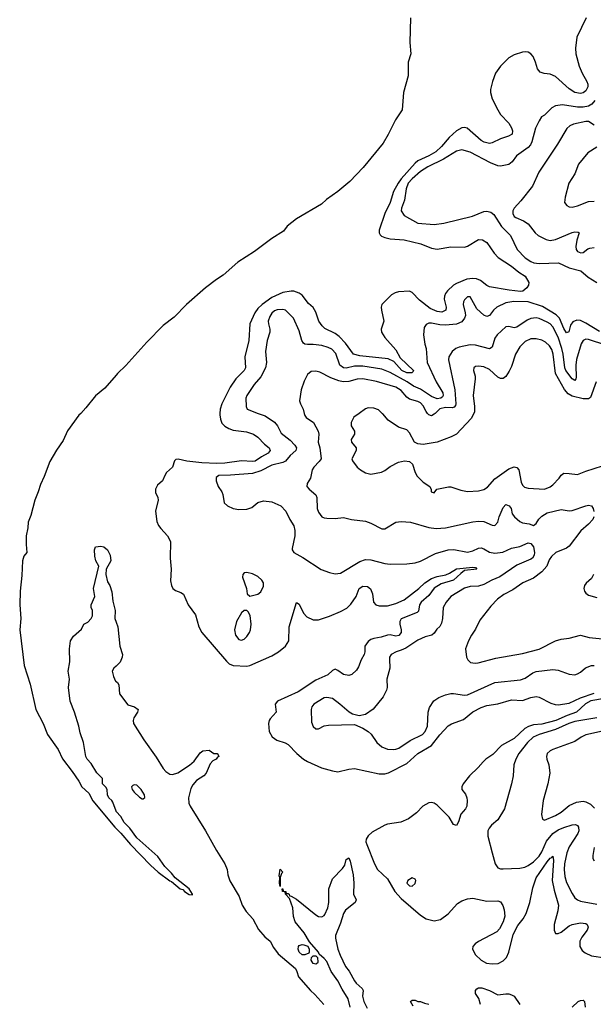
# Model space of a CAD drawing. Header units: inches. Extents: x 1552611 to 1694776, y 811966 to 917215.
# Tile 2 of 256: x 1579300 to 1583464, y 815711 to 822857. Entities that reach past the tile are written whole.
import ezdxf

# ---------------------------------------------------------------- set-up
doc = ezdxf.new("R2010")
doc.units = ezdxf.units.IN
doc.header["$MEASUREMENT"] = 0
for name, color, linetype in [('B5871', 7, 'Continuous'), ('B5872', 7, 'Continuous'), ('B5881', 7, 'Continuous'), ('B5882', 7, 'Continuous')]:
    doc.layers.add(name, color=color, linetype=linetype)

msp = doc.modelspace()

# ---------------------------------------------------------------- linework, layer by layer
at = {"layer": 'B5871', "color": 5, "elevation": 680}
for points in [[(1579743.2, 820000), (1579730, 819986), (1579647.7, 819872.3), (1579616.6, 819803.4), (1579567.1, 819732.9), (1579518.9, 819650), (1579478.7, 819541.3), (1579450, 819483.5), (1579434.3, 819430), (1579409.2, 819370.8), (1579380.8, 819259.2), (1579362.5, 819210), (1579360.1, 819170), (1579347.9, 819110), (1579347, 819047), (1579353.1, 818990), (1579330, 818962.7), (1579319.6, 818930), (1579316.1, 818823.9), (1579302.7, 818710), (1579301.8, 818610), (1579309.1, 818510), (1579300.1, 818430), (1579332.2, 818170), (1579375.2, 818035.2), (1579417.1, 817850), (1579469.5, 817750), (1579502.7, 817670), (1579580.3, 817560.3), (1579610, 817492.2), (1579681.2, 817401.2), (1579729.4, 817330), (1579750.2, 817290), (1579802.7, 817242.7), (1579830, 817188.4), (1579990, 816996.9), (1580000, 816986.8)], [(1580000, 817111.9), (1579976.9, 817176.9), (1579969.6, 817189.6), (1579946, 817210), (1579937.2, 817230), (1579934, 817270), (1579926, 817286), (1579902, 817310), (1579901.2, 817350), (1579859.3, 817390), (1579818, 817458), (1579788.9, 817491.1), (1579781.2, 817510), (1579764, 817610), (1579740.1, 817680.1), (1579729.3, 817730.7), (1579698.7, 817830), (1579667, 817910), (1579654, 818010), (1579662, 818070), (1579652.3, 818130), (1579663.2, 818196.8), (1579660.9, 818290), (1579669.2, 818350), (1579690, 818382), (1579750, 818434), (1579766, 818470), (1579794.6, 818485.4), (1579818, 818510), (1579828.7, 818530), (1579828.4, 818568.4), (1579818, 818590), (1579818, 818610), (1579846, 818670), (1579835.3, 818730), (1579874, 818890), (1579854, 818930), (1579844.7, 818964.7), (1579844, 819010), (1579849.5, 819030.5), (1579890, 819036.4), (1579910, 819030.4), (1579938, 819010), (1579955.8, 818970), (1579961.3, 818930), (1579927.3, 818870), (1579925.5, 818830), (1579938, 818778), (1579954.3, 818750), (1579970, 818704.7), (1579977.2, 818637.2), (1579993.6, 818570), (1579990.3, 818510), (1580000, 818483.4)], [(1580000, 818164.9), (1579984.7, 818150), (1579971.6, 818128.4), (1579981, 818090), (1579996.8, 818056.8), (1580000, 818054.3)]]:
    msp.add_lwpolyline(points, dxfattribs=at)
at = {"layer": 'B5872', "color": 5, "elevation": 680}
msp.add_lwpolyline([(1580000, 820278.3), (1579917.3, 820182.7), (1579850, 820127.2), (1579780.4, 820039.6), (1579743.2, 820000)], dxfattribs=at)
at = {"layer": 'B5881', "color": 5}
for points, elevation in [([(1580753.3, 820000), (1580752.6, 819990), (1580757.6, 819957.6), (1580768.4, 819930), (1580790, 819906.2), (1580818, 819890), (1580850, 819878.8), (1580946.2, 819866.2), (1580997.6, 819850), (1581030, 819826.9), (1581077.2, 819777.2), (1581110.2, 819750), (1581117.7, 819730), (1581104.3, 819710), (1581055.5, 819684.5), (1581010, 819653.6), (1580990, 819650.8), (1580910, 819655.4), (1580790, 819639.2), (1580730, 819636.9), (1580621.8, 819641.8), (1580513.5, 819653.5), (1580450, 819667.8), (1580434.6, 819665.4), (1580424.6, 819655.4), (1580408.2, 819610), (1580367, 819570), (1580353.1, 819550), (1580336.1, 819510), (1580300.7, 819479.3), (1580285.7, 819450), (1580286.8, 819426.8), (1580302.3, 819390), (1580305.4, 819370), (1580287.1, 819290), (1580294.8, 819214.8), (1580307.1, 819187.1), (1580324.2, 819164.2), (1580374, 819110), (1580393.7, 819070), (1580391.5, 818950), (1580400.3, 818870), (1580395.6, 818784.4), (1580401.2, 818750), (1580411.6, 818730), (1580430, 818714.7), (1580470, 818700.7), (1580488.7, 818688.7), (1580523.8, 818610), (1580577.4, 818537.4), (1580601.4, 818450), (1580622.8, 818410), (1580800.9, 818200.9), (1580821.9, 818181.9), (1580850, 818169.5), (1580950, 818165.5), (1580970, 818169.5), (1581130, 818239), (1581179.5, 818270), (1581230, 818311.1), (1581253.3, 818350), (1581256.7, 818450), (1581310, 818626.8), (1581330, 818614), (1581359.6, 818550), (1581383.5, 818523.5), (1581430, 818502.2), (1581470, 818502.2), (1581550, 818528.6), (1581630, 818561.3), (1581674.6, 818585.4), (1581704.9, 818615.1), (1581742.5, 818670), (1581765.3, 818730), (1581790, 818746.5), (1581824.2, 818744.2), (1581846.8, 818726.8), (1581860.3, 818690), (1581868, 818630), (1581884.4, 818610), (1581910, 818602.3), (1581970, 818604.2), (1582030, 818619), (1582090, 818645.5), (1582196.8, 818730), (1582240.4, 818770), (1582290, 818801.2), (1582330, 818815), (1582392.7, 818827.3), (1582420.2, 818839.8), (1582470, 818872.3), (1582590, 818884), (1582610, 818880.7), (1582618, 818870), (1582530, 818858.9), (1582501.2, 818838.8), (1582450, 818789.9), (1582358.5, 818761.5), (1582309.3, 818730.7), (1582270, 818678.8), (1582215.6, 818630), (1582203, 818610), (1582194.6, 818565.4), (1582185.4, 818554.6), (1582070, 818508.7), (1582060.4, 818490), (1582059.6, 818470), (1582070.1, 818430), (1582069.5, 818410), (1582052.3, 818387.7), (1582030, 818383.9), (1581990, 818392.4), (1581970, 818391.2), (1581924.8, 818375.2), (1581870, 818366.1), (1581850, 818358.1), (1581830, 818343.2), (1581804.7, 818310), (1581805.8, 818270), (1581800.9, 818250), (1581778.7, 818210), (1581760.1, 818159.9), (1581744.8, 818135.2), (1581710, 818104.7), (1581690, 818096.4), (1581650, 818105.3), (1581610, 818134.3), (1581590, 818143.1), (1581570, 818133.6), (1581537.4, 818102.5), (1581450, 818062.4), (1581322.4, 817977.6), (1581171.3, 817910), (1581155.6, 817890), (1581161, 817830), (1581117.9, 817782.1), (1581110.1, 817770), (1581106.3, 817750), (1581111.9, 817690), (1581132.4, 817652.4), (1581167, 817627), (1581227.5, 817607.5), (1581250, 817595.4), (1581312.9, 817530), (1581361.5, 817490), (1581390, 817472.6), (1581490, 817427.8), (1581570, 817405.4), (1581610, 817399), (1581690, 817417.1), (1581730, 817421.4), (1581910, 817383.5), (1581950, 817383.4), (1581976.8, 817390), (1582110, 817458), (1582190, 817530.1), (1582290, 817590.1), (1582350, 817667), (1582410, 817731.3), (1582434.1, 817745.9), (1582522.9, 817777.1), (1582590, 817832.5), (1582650, 817864.5), (1582690, 817878.4), (1582770, 817892.1), (1582870, 817919.6), (1582950, 817916.1), (1583010, 817937.4), (1583050, 817944.2), (1583070, 817939.5), (1583155.8, 817895.8), (1583186.1, 817886.1), (1583210, 817884.2), (1583290, 817897), (1583370, 817934.3), (1583470, 817968.4)], 720), ([(1581031.1, 820000), (1581081.2, 819981.2), (1581150, 819937.2), (1581170.7, 819910.7), (1581197, 819857), (1581264.6, 819804.6), (1581296.9, 819770), (1581309.1, 819750), (1581303.6, 819730), (1581264.7, 819695.3), (1581230, 819654), (1581210, 819642.6), (1581130, 819623.4), (1581050, 819582.7), (1580990, 819563), (1580830, 819551.3), (1580746, 819550), (1580725.7, 819534.3), (1580726.7, 819510), (1580741.1, 819470), (1580767, 819430), (1580774.6, 819410), (1580783.7, 819350), (1580807.7, 819330), (1580849.2, 819309.2), (1580890, 819302.8), (1580950, 819304.9), (1580984.4, 819315.6), (1581030, 819352.2), (1581070, 819365.3), (1581130, 819358.7), (1581195.5, 819330), (1581232.7, 819290), (1581260.7, 819230), (1581290, 819184.7), (1581296.5, 819150), (1581296.9, 819110), (1581278, 819018), (1581278, 819010), (1581290, 818990.5), (1581355, 818955), (1581487.7, 818867.7), (1581550, 818843.8), (1581590, 818836.4), (1581630, 818841.3), (1581770, 818925.8), (1581810, 818939.2), (1581850, 818937.2), (1581950, 818911.3), (1581990, 818905.5), (1582110, 818907.8), (1582170, 818915.8), (1582210, 818927.3), (1582317.6, 818982.4), (1582410, 819010.1), (1582451.9, 819011.9), (1582550, 818992.8), (1582590, 819001.8), (1582630, 819022.6), (1582650, 819024.5), (1582670, 819017.6), (1582711.4, 818991.4), (1582750, 818984.1), (1582806.4, 818993.6), (1582870, 819021.5), (1582930, 819034.6), (1582990, 819059.3), (1583010, 819056.6), (1583030, 819030.2), (1583036.8, 818990), (1583034.7, 818970), (1583023.2, 818950), (1583010, 818940.8), (1582910, 818899.3), (1582786.2, 818813.8), (1582727.2, 818790), (1582670, 818758.2), (1582630, 818746), (1582570, 818742.3), (1582530, 818731.4), (1582430.4, 818670), (1582394.9, 818630), (1582373.4, 818590), (1582370.2, 818510), (1582363, 818477), (1582350, 818452.3), (1582327.3, 818432.7), (1582310, 818404.2), (1582290.8, 818389.2), (1582242.9, 818377.1), (1582190, 818354.2), (1582103.6, 818296.4), (1582070, 818280.3), (1582033.4, 818270), (1581997.6, 818250), (1581985.3, 818230), (1581983.4, 818216.6), (1581987, 818150), (1581964.6, 818070), (1581967, 818010), (1581962.6, 817990), (1581938.5, 817941.5), (1581866.1, 817853.9), (1581810, 817815.1), (1581764.7, 817804.7), (1581717.2, 817817.2), (1581692.3, 817832.3), (1581625.1, 817890), (1581570, 817929.7), (1581530, 817938), (1581510, 817934.7), (1581436.3, 817890), (1581420.5, 817870), (1581415.5, 817850), (1581417.5, 817757.5), (1581430, 817726), (1581450, 817711), (1581470, 817711), (1581510, 817731), (1581542, 817738), (1581730, 817741), (1581790, 817716), (1581830, 817690.8), (1581850.4, 817670.4), (1581892.1, 817612.1), (1581930, 817580.5), (1581970, 817563.1), (1582010, 817560.3), (1582030, 817563.7), (1582052.7, 817570), (1582134.9, 817625.1), (1582224.7, 817670), (1582243.5, 817690), (1582259.8, 817730), (1582266.3, 817830), (1582275.9, 817864.1), (1582307.5, 817912.5), (1582342.2, 817937.8), (1582390, 817956.8), (1582430, 817965.6), (1582450, 817967.2), (1582530, 817955.5), (1582550, 817958.2), (1582750, 818047.2), (1582935, 818065), (1582970, 818077.8), (1583024.1, 818115.9), (1583050, 818126.1), (1583170, 818141.3), (1583210, 818136.9), (1583290, 818107), (1583330, 818103.1), (1583350, 818108.8), (1583370, 818121.7), (1583406.6, 818153.4), (1583450, 818168.9), (1583470, 818170.1)], 740), ([(1581366.2, 820000), (1581370, 819985.5), (1581380.3, 819970), (1581432.7, 819932.7), (1581466.7, 819870), (1581471.5, 819850), (1581467.2, 819790), (1581479, 819750), (1581487.9, 819670), (1581475.2, 819650), (1581435.2, 819610), (1581423.2, 819590), (1581410.3, 819530), (1581387.2, 819490), (1581385.7, 819470), (1581400.4, 819450), (1581449, 819409), (1581456, 819390), (1581459.5, 819310), (1581470, 819283.1), (1581493.7, 819250), (1581510, 819241.1), (1581530, 819239.2), (1581590, 819237.4), (1581650, 819243), (1581708.7, 819228.7), (1581810, 819218.7), (1581850, 819203.1), (1581930, 819162), (1581950, 819161.6), (1582029.8, 819210.2), (1582070, 819216.1), (1582138, 819210), (1582270, 819172), (1582324.2, 819164.2), (1582390, 819169.2), (1582590, 819213.8), (1582630, 819218.6), (1582670, 819214.9), (1582730, 819187.6), (1582750, 819187.2), (1582769.8, 819210.2), (1582781.4, 819250), (1582810, 819316.3), (1582830, 819339.5), (1582853.1, 819330), (1582867, 819310), (1582876.2, 819270), (1582891, 819250), (1582930, 819214), (1582950, 819204.4), (1582997.8, 819197.8), (1583030, 819186.7), (1583050, 819199.5), (1583068.2, 819231.8), (1583090, 819254.9), (1583130, 819276.9), (1583230, 819302), (1583290, 819292.4), (1583310, 819293.8), (1583410, 819328.8), (1583430, 819332.9), (1583450, 819327.7), (1583462.4, 819310), (1583467.1, 819287.1)], 760), ([(1581764.2, 820000), (1581726.6, 819973.4), (1581707.1, 819932.9), (1581706, 819910), (1581730.4, 819870), (1581730.3, 819850), (1581705.2, 819810), (1581709, 819790), (1581742.8, 819750), (1581741.5, 819730), (1581710.4, 819670), (1581715.1, 819655.1), (1581750, 819610.5), (1581773.4, 819590), (1581810, 819568.5), (1581850, 819559.5), (1581925.6, 819574.4), (1581950, 819586.4), (1581990, 819615.5), (1582050, 819644.9), (1582094.4, 819654.4), (1582130.7, 819650.7), (1582150.7, 819630.7), (1582170.7, 819570), (1582184.7, 819544.7), (1582230, 819500.7), (1582278, 819470), (1582287.3, 819447.3), (1582288, 819430), (1582310, 819422.8), (1582329.1, 819450.9), (1582414, 819466), (1582430, 819466.4), (1582501.6, 819441.6), (1582550, 819432.7), (1582630, 819438.6), (1582670, 819447.1), (1582696.7, 819463.3), (1582750, 819525.8), (1582850, 819597.8), (1582890, 819611), (1582910, 819606), (1582924, 819590), (1582940.7, 819500.7), (1582950, 819479.5), (1582964.9, 819464.9), (1582990, 819456.9), (1583110, 819450.3), (1583150, 819466.7), (1583170, 819481.3), (1583216.9, 819530), (1583229.7, 819550.3), (1583250, 819564.9), (1583290, 819564.6), (1583350, 819556), (1583410, 819580.7), (1583530, 819619.7)], 780), ([(1582596.2, 820000), (1582577.3, 819962.7), (1582470, 819849.6), (1582431.5, 819828.5), (1582330, 819791.3), (1582230, 819774.5), (1582190, 819778), (1582165.2, 819790), (1582130, 819859), (1582110, 819879.3), (1582050, 819900.5), (1581974, 819950), (1581936.3, 819996.3), (1581932.2, 820000)], 780), ([(1582316.3, 820000), (1582310, 819994), (1582290, 819982.6), (1582269.1, 819990), (1582261.4, 820000)], 760), ([(1583468.7, 819250), (1583460.3, 819230), (1583430, 819195.1), (1583372.6, 819147.4), (1583290, 819036.4), (1583270, 819021.7), (1583193, 818990), (1583159.5, 818960.5), (1583143.6, 818936.4), (1583126.2, 818890), (1583090.9, 818849.1), (1583030, 818804.4), (1582952.2, 818770), (1582880.7, 818719.2), (1582815.4, 818684.6), (1582769, 818651), (1582719.8, 818600.2), (1582640.2, 818499.8), (1582610, 818434.5), (1582578.9, 818390), (1582558.7, 818350), (1582536.4, 818290), (1582543.8, 818230), (1582553, 818210), (1582572, 818192), (1582606.3, 818186.3), (1582628.9, 818188.9), (1582756.4, 818223.6), (1582950, 818256), (1583070, 818288.2), (1583190, 818349.1), (1583230, 818360.3), (1583290, 818367.6), (1583370, 818388.9), (1583433.5, 818373.5), (1583530, 818364)], 760), ([(1583465.5, 818830), (1583450, 818801.2), (1583411.8, 818768.2), (1583401.3, 818750), (1583395.8, 818730), (1583399.5, 818710), (1583410, 818695.5), (1583430, 818681.3), (1583490, 818663.8)], 780), ([(1580000, 818483.4), (1580011.6, 818451.6), (1580026.4, 818310), (1580045.3, 818250), (1580044, 818230), (1580030, 818194), (1580000, 818164.9)], 680), ([(1580000, 818054.3), (1580010, 818046.8), (1580019.3, 818030), (1580024.9, 817964.9), (1580085.5, 817885.5), (1580134, 817870), (1580159.1, 817850), (1580154.9, 817830), (1580128.5, 817790), (1580123.1, 817770), (1580126.4, 817750), (1580200.3, 817630), (1580290, 817504.9), (1580342.2, 817422.2), (1580360.2, 817400.2), (1580390, 817381.6), (1580410, 817379.5), (1580448.1, 817391.9), (1580533.3, 817446.7), (1580565.6, 817474.4), (1580610, 817536), (1580630, 817550.8), (1580674.8, 817554.8), (1580710, 817531.3), (1580734, 817530), (1580742, 817522), (1580744.7, 817510), (1580735.2, 817504.8), (1580726, 817490), (1580701.7, 817478.3), (1580683, 817457), (1580652.6, 817387.4), (1580637.1, 817370), (1580584, 817336), (1580556.5, 817303.5), (1580542, 817278), (1580525.9, 817210), (1580528.8, 817170), (1580536.8, 817150), (1580649, 816970), (1580727.9, 816827.9), (1580790.4, 816730), (1580806.4, 816690), (1580812, 816650), (1580826.1, 816606.1), (1580894.4, 816494.4), (1580914.7, 816430), (1580944.3, 816384.3), (1580992.2, 816330), (1581033.1, 816253.1), (1581080.5, 816200.5), (1581118.7, 816170), (1581142.2, 816122.2), (1581176.6, 816076.6), (1581301.1, 815970), (1581311.8, 815950), (1581323.1, 815910), (1581411.3, 815810), (1581442.9, 815782.9), (1581508.3, 815708.3)], 680), ([(1583546, 817930), (1583446.4, 817913.6), (1583408, 817892), (1583343.2, 817830), (1583273.1, 817806.9), (1583191, 817770), (1583090, 817743.3), (1583030, 817739.8), (1582992.4, 817727.6), (1582967.6, 817712.4), (1582890, 817640.5), (1582798.1, 817590), (1582735.4, 817524.6), (1582684.4, 817490), (1582663.6, 817470), (1582629.1, 817430), (1582565.8, 817370), (1582520.2, 817310), (1582509.2, 817290), (1582508.9, 817270), (1582535.1, 817235.1), (1582545.5, 817210), (1582549.3, 817189.3), (1582546.2, 817150), (1582536.3, 817130), (1582502.7, 817090), (1582485.2, 817034.8), (1582470, 817009.6), (1582450, 817016.2), (1582418.7, 817070), (1582330, 817155.3), (1582309.7, 817170), (1582290, 817175.4), (1582270, 817173.5), (1582226.3, 817150), (1582179.7, 817100.3), (1582122.2, 817057.8), (1582066.4, 817033.6), (1581970, 817018.5), (1581950, 817011.4), (1581858.9, 816961.1), (1581830, 816933.4), (1581816.1, 816910), (1581813.6, 816890), (1581818.9, 816870), (1581875.8, 816730), (1581896.6, 816690), (1581970, 816621.4), (1582024.3, 816530), (1582070, 816477.7), (1582210, 816356.6), (1582250, 816331.4), (1582310, 816317.6), (1582354.4, 816325.6), (1582410, 816367.7), (1582478.3, 816441.7), (1582510, 816461.2), (1582550, 816476), (1582590, 816480.1), (1582690, 816458.4), (1582770, 816462.3), (1582790, 816454.2), (1582807.1, 816427.1), (1582817.4, 816397.4), (1582822.1, 816350), (1582810.6, 816309.4), (1582782.6, 816257.4), (1582763.1, 816236.9), (1582630, 816165.9), (1582607.6, 816150), (1582590.1, 816129.9), (1582587.1, 816110), (1582608.4, 816070), (1582649, 816030), (1582689.8, 816009.8), (1582730, 816004), (1582772.9, 816007.1), (1582810, 816025.1), (1582832.8, 816050), (1582851.8, 816090), (1582883.1, 816216.9), (1582917.2, 816282.8), (1582953.8, 816330), (1582976.6, 816370), (1583002.4, 816450), (1583024.2, 816555.8), (1583050, 816629.3), (1583130, 816745), (1583150, 816770.3), (1583163.7, 816776.3), (1583170, 816784.9), (1583175.2, 816755.2), (1583166.3, 816610), (1583178.8, 816538.8), (1583210.6, 816430), (1583207.4, 816390), (1583180.5, 816290), (1583180.2, 816250), (1583190, 816224.4), (1583210, 816223.6), (1583230, 816233.7), (1583290, 816279.8), (1583310, 816290.1), (1583370, 816302), (1583410, 816296.9), (1583420.4, 816290), (1583427.4, 816270), (1583420.2, 816250), (1583380.8, 816199.2), (1583366.8, 816170), (1583366.9, 816130), (1583382.3, 816102.3), (1583404.2, 816084.2), (1583450, 816063.1), (1583550, 816047.5)], 720), ([(1583490, 817790.9), (1583330, 817762.3), (1583286.2, 817750), (1583190, 817705.2), (1583070.3, 817670), (1583028.3, 817650), (1582986.2, 817610), (1582924.1, 817530), (1582902.2, 817490), (1582887.9, 817450), (1582881.7, 817370), (1582870.3, 817310), (1582818.9, 817130), (1582770.2, 817049.8), (1582726, 817010), (1582708.4, 816990), (1582698.4, 816970), (1582697.6, 816930), (1582729, 816810), (1582752.2, 816730), (1582770, 816700.5), (1582790, 816694), (1582810, 816693.7), (1582930, 816699.5), (1582966.7, 816706.7), (1582990, 816717.6), (1583030, 816744), (1583070, 816785), (1583090, 816817.1), (1583124.5, 816895.5), (1583170, 816951.6), (1583210, 816977.7), (1583250, 816994), (1583310, 817013.1), (1583335.2, 817015.2), (1583349.2, 817009.2), (1583357, 816997), (1583359, 816970), (1583350.9, 816950), (1583290, 816853.8), (1583271.2, 816810), (1583255.7, 816730), (1583253, 816690), (1583258.5, 816638.5), (1583270, 816595.8), (1583310, 816514), (1583330, 816483.1), (1583348.4, 816468.4), (1583370, 816459.7), (1583490, 816438.5)], 740), ([(1583530, 817692.4), (1583410, 817665.5), (1583377, 817650), (1583330, 817618.8), (1583170, 817559.7), (1583150.7, 817550), (1583130, 817531.8), (1583124.4, 817510), (1583126.4, 817490), (1583142.4, 817450), (1583148.6, 817388.6), (1583134.9, 817310), (1583100.3, 817190), (1583088.6, 817088.6), (1583094.8, 817054.8), (1583110, 817048), (1583190, 817082), (1583230, 817105.4), (1583290, 817153), (1583342.4, 817177.6), (1583390, 817184.2), (1583410, 817181.3), (1583444.3, 817164.3), (1583473.6, 817133.6)], 760), ([(1580000, 816986.8), (1580033.3, 816953.3), (1580104, 816870), (1580250, 816721), (1580306.2, 816670), (1580390, 816606.7), (1580402.3, 816602.3), (1580465.5, 816550), (1580483.7, 816543.7), (1580496, 816530), (1580530, 816508.4), (1580554, 816506), (1580555.3, 816510), (1580530, 816548.7), (1580429.5, 816629.5), (1580402.5, 816662.5), (1580352.7, 816710), (1580302.7, 816782.7), (1580150, 816918), (1580100.7, 816990), (1580058.7, 817030), (1580033.6, 817073.6), (1580000.7, 817110), (1580000, 817111.9)], 680), ([(1583470.3, 816850), (1583460.4, 816790), (1583461.6, 816770), (1583470, 816751)], 760), ([(1581699.4, 815690), (1581684, 815750), (1581639.8, 815819.8), (1581610, 815880.5), (1581561.3, 815950), (1581530, 816021.2), (1581510, 816044), (1581473.6, 816073.6), (1581468, 816090), (1581403.1, 816163.1), (1581364, 816230), (1581300.9, 816310), (1581287.5, 816347.5), (1581282, 816410), (1581258, 816478), (1581228.7, 816510), (1581227.3, 816527.3), (1581208.7, 816530), (1581206, 816550), (1581211.3, 816550), (1581212.7, 816532.7), (1581231.3, 816530), (1581234, 816514), (1581250, 816516), (1581256, 816510), (1581258, 816498), (1581270, 816496), (1581310, 816473), (1581450, 816360.3), (1581470, 816348.8), (1581494.5, 816345.5), (1581510, 816354.4), (1581516.2, 816363.8), (1581537.2, 816410), (1581544.2, 816450), (1581544.7, 816550), (1581570, 816621), (1581643.1, 816696.9), (1581659.3, 816720.7), (1581670, 816762), (1581690, 816774.8), (1581699.1, 816750), (1581720.3, 816650), (1581724.9, 816590), (1581723, 816510), (1581742.8, 816470), (1581736, 816450), (1581666.1, 816393.9), (1581650.3, 816370), (1581630, 816299), (1581593, 816210), (1581592.7, 816190), (1581608.6, 816110), (1581627.3, 816067.3), (1581666.3, 815986.3), (1581691.7, 815951.7), (1581730, 815881.7), (1581743.7, 815863.7), (1581786, 815826), (1581792.8, 815810), (1581788.5, 815770), (1581799.3, 815730), (1581822, 815682)], 680), ([(1582646, 815710), (1582632.3, 815752.3), (1582609, 815790), (1582608, 815810), (1582618, 815822), (1582629.5, 815830.5), (1582654, 815830), (1582710, 815810.5), (1582770, 815778.8), (1582830, 815787.3), (1582850, 815787.3), (1582870, 815780.7), (1582890.4, 815770.4), (1582930.5, 815710.5)], 680), ([(1582156.4, 815696.4), (1582138, 815730), (1582150, 815742), (1582170, 815742), (1582190, 815732), (1582210, 815731.3), (1582238, 815718), (1582270, 815710.6)], 680), ([(1583310, 815690.5), (1583353.2, 815730), (1583370, 815739.3), (1583390, 815740.7), (1583399.1, 815730), (1583404.9, 815690)], 680)]:
    msp.add_lwpolyline(points, dxfattribs=dict(at, elevation=elevation))
for points, elevation in [([(1580950, 818845.1), (1580930, 818842.7), (1580919.1, 818830), (1580918, 818810), (1580946.8, 818730), (1580951.1, 818691.1), (1580970, 818672), (1581030, 818688), (1581050, 818704.9), (1581070, 818744.7), (1581069.5, 818770), (1581058.4, 818790), (1581030, 818816.9), (1580990, 818836.3)], 740), ([(1580930, 818569.2), (1580910, 818553.2), (1580874.9, 818490), (1580860.3, 818430), (1580866, 818390), (1580890, 818358.4), (1580910, 818354.4), (1580930, 818361.3), (1580950, 818381.6), (1580967.6, 818410), (1580975.6, 818430), (1580981.6, 818470), (1580973.1, 818533.1), (1580959.5, 818559.5), (1580949.1, 818569.1)], 740), ([(1580130, 817303.7), (1580121.3, 817298.7), (1580110.8, 817290), (1580116.3, 817270), (1580130, 817250.8), (1580170, 817214), (1580190, 817202.8), (1580197.2, 817202.8), (1580208.4, 817211.6), (1580205.2, 817230), (1580180.9, 817270), (1580150, 817300.9)], 680), ([(1581190, 816566), (1581186, 816590), (1581188, 816632), (1581184, 816644), (1581190, 816692), (1581210.6, 816670), (1581201, 816659), (1581190.7, 816630)], 680), ([(1582150, 816629.2), (1582117.3, 816610), (1582110.8, 816590), (1582130, 816570.8), (1582150, 816567.7), (1582172.1, 816587.9), (1582176, 816610), (1582170, 816619)], 740), ([(1581370, 816068.7), (1581350, 816069.2), (1581329.3, 816090), (1581321.2, 816110), (1581324, 816130), (1581330, 816138), (1581350, 816144.7), (1581363.6, 816143.6), (1581391.6, 816131.6), (1581402, 816110), (1581402, 816090), (1581398, 816082)], 680), ([(1581450, 816002), (1581430, 816008), (1581415.3, 816030), (1581418, 816050), (1581430, 816062), (1581450, 816062), (1581462, 816050), (1581463.6, 816016.4), (1581462, 816010)], 680)]:
    msp.add_lwpolyline(points, close=True, dxfattribs=dict(at, elevation=elevation))
at = {"layer": 'B5882', "color": 5}
for points, elevation in [([(1582137.5, 822870), (1582132.9, 822692.9), (1582139, 822610), (1582121.1, 822550), (1582119.2, 822450), (1582085.9, 822330), (1582077.7, 822202.3), (1582028.6, 822131.4), (1581975.9, 822024.1), (1581938.2, 821961.8), (1581794.4, 821785.6), (1581696.5, 821683.5), (1581610, 821610.5), (1581527.7, 821552.3), (1581490, 821517.7), (1581308.3, 821411.7), (1581241.8, 821358.2), (1581216.3, 821323.7), (1581129.7, 821270.3), (1581005.2, 821174.8), (1580883.2, 821096.8), (1580776.9, 821003.1), (1580727.9, 820972.1), (1580648.3, 820911.7), (1580511.8, 820790), (1580422.5, 820697.5), (1580342.7, 820637.3), (1580223.8, 820516.2), (1580071.5, 820348.5), (1580010.1, 820290), (1580000, 820278.3)], 680), ([(1583412, 822870), (1583344, 822730), (1583333.8, 822650), (1583337.6, 822610), (1583361.3, 822521.3), (1583383.2, 822470), (1583418.2, 822410), (1583424.3, 822390), (1583424.2, 822370), (1583410, 822341.5), (1583390, 822326.2), (1583370, 822321.1), (1583330, 822328), (1583290, 822354.9), (1583190, 822445.5), (1583150, 822462.4), (1583106.7, 822466.7), (1583077.6, 822477.6), (1583060, 822500), (1583045.1, 822550), (1583027.1, 822590), (1583009.8, 822609.8), (1582990, 822622), (1582970, 822625.3), (1582950, 822621.8), (1582890, 822601.3), (1582850, 822580.1), (1582790, 822519.9), (1582755.1, 822470), (1582731.7, 822410), (1582717.2, 822350), (1582716.6, 822330), (1582730, 822282.4), (1582770, 822203.1), (1582790.3, 822170), (1582850, 822105.3), (1582870, 822073.7), (1582878, 822050), (1582873.9, 822026.1), (1582848.3, 822011.7), (1582790, 821993.6), (1582730, 821963.7), (1582710, 821959.2), (1582672, 821968), (1582650, 821981.4), (1582547.3, 822070), (1582530, 822075.6), (1582510, 822073.4), (1582470, 822050.9), (1582417.4, 822002.6), (1582361.9, 821938.1), (1582320.9, 821899.1), (1582270.9, 821869.1), (1582190, 821832.5), (1582170, 821817.2), (1582070, 821703.2), (1582046.5, 821670), (1582014.3, 821610), (1581990.1, 821529.9), (1581951.8, 821450), (1581909.4, 821330), (1581909.3, 821310), (1581916, 821296), (1581926.4, 821286.4), (1581950, 821276.6), (1581990, 821267.1), (1582090, 821260.1), (1582211.2, 821231.2), (1582290, 821200.2), (1582330, 821192.9), (1582430, 821209.4), (1582530, 821207.1), (1582550, 821212.6), (1582630, 821261.3), (1582659.7, 821259.7), (1582690, 821239.6), (1582743.3, 821163.3), (1582772.5, 821132.5), (1582870, 821067.8), (1582924.3, 821024.3), (1582970, 820996.6), (1582996.4, 820950), (1582994.8, 820930), (1582982.5, 820910), (1582952.1, 820887.9), (1582935, 820885), (1582854, 820894), (1582710, 820919.5), (1582690, 820927.4), (1582645.6, 820965.6), (1582616.7, 820976.7), (1582590, 820980.1), (1582546.2, 820973.8), (1582470, 820943), (1582449.4, 820930), (1582405.6, 820890), (1582390.7, 820870), (1582383.6, 820850), (1582382.2, 820830), (1582395.1, 820770), (1582392.8, 820750), (1582364.6, 820735.4), (1582330, 820739.1), (1582280.1, 820760.1), (1582202, 820822), (1582150, 820877.6), (1582130, 820886), (1582050, 820881.4), (1582025, 820875), (1581999.5, 820860.5), (1581928.8, 820790), (1581924, 820770), (1581925.8, 820750), (1581943.8, 820670), (1581924.8, 820610), (1581926.2, 820590), (1581951.6, 820550), (1582030, 820461.5), (1582062.6, 820402.6), (1582158.5, 820310), (1582157.2, 820302.8), (1582146.4, 820293.6), (1582110, 820295), (1582073, 820310), (1582015.9, 820375.9), (1581975, 820395), (1581770, 820417.2), (1581723.9, 820430), (1581664.4, 820510), (1581618.1, 820558.1), (1581590, 820578.7), (1581515.5, 820615.5), (1581494.8, 820634.8), (1581471.8, 820670), (1581450, 820734.3), (1581430, 820768.6), (1581397.5, 820797.5), (1581350, 820856.8), (1581330, 820872), (1581290, 820886.2), (1581270, 820887.4), (1581210, 820876.5), (1581130, 820840.3), (1581059.9, 820790), (1581030, 820761.4), (1581006, 820730), (1580971.9, 820650), (1580964.2, 820530), (1580933.9, 820410), (1580939.8, 820330), (1580930.8, 820310), (1580870.1, 820250), (1580829, 820190), (1580768.1, 820070), (1580755.3, 820030), (1580753.3, 820000)], 720), ([(1583475.5, 822270), (1583454.5, 822245.5), (1583429.3, 822230.7), (1583390, 822222.3), (1583350, 822222.3), (1583240.7, 822239.3), (1583190, 822231.8), (1583162.4, 822217.6), (1583110, 822165.6), (1583088, 822152), (1583070, 822124.5), (1583044.7, 822070), (1583017.8, 821970), (1583008.5, 821950), (1582990, 821928.9), (1582905.7, 821870), (1582875.3, 821824.7), (1582850, 821806.6), (1582790, 821794), (1582770, 821797.2), (1582718.3, 821818.3), (1582570, 821895.7), (1582510, 821912.7), (1582470, 821903.8), (1582375.6, 821844.4), (1582262, 821790), (1582210, 821754.7), (1582150, 821701.7), (1582121, 821670), (1582105.7, 821630), (1582092.4, 821547.6), (1582072.4, 821490), (1582070.2, 821470), (1582090, 821435.3), (1582190, 821380.8), (1582310, 821371.2), (1582380, 821380), (1582588.2, 821431.8), (1582670, 821466), (1582690, 821468.1), (1582721.1, 821461.1), (1582742.4, 821442.4), (1582797.1, 821357.1), (1582862.6, 821290), (1582910.2, 821190), (1582970.2, 821130), (1583010, 821101.5), (1583032.2, 821092.2), (1583070, 821087.3), (1583211.7, 821091.7), (1583290, 821055.2), (1583374.6, 821034.6), (1583427.9, 820987.9), (1583490, 820950.2)], 740), ([(1583470, 822090.7), (1583430, 822117.9), (1583410, 822118.3), (1583321.1, 822098.9), (1583293.6, 822086.4), (1583271.6, 822068.4), (1583205.3, 821954.7), (1583069.2, 821750), (1583022, 821650), (1582938.1, 821541.9), (1582890.2, 821490), (1582881, 821470), (1582879.3, 821450), (1582889.3, 821430), (1582901.3, 821421.3), (1582957.8, 821397.8), (1582990, 821375.2), (1583041.5, 821310), (1583062.6, 821290), (1583121.2, 821261.2), (1583150, 821255.5), (1583190, 821260.9), (1583310, 821312.9), (1583330, 821316.9), (1583354.4, 821314.4), (1583361, 821310), (1583343.7, 821256.3), (1583336.9, 821210), (1583339.6, 821190), (1583350, 821175.3), (1583374, 821166), (1583390, 821168.6), (1583424.7, 821195.3), (1583440, 821200), (1583470, 821203.2)], 760), ([(1583490, 821931.1), (1583424.9, 821890), (1583357, 821810), (1583330, 821738), (1583286.7, 821670), (1583258.8, 821570), (1583254.8, 821530), (1583270.7, 821510), (1583290, 821500.3), (1583310, 821497.8), (1583350, 821505.2), (1583430, 821539), (1583470, 821539.7)], 780), ([(1583510, 820593.4), (1583410, 820655.8), (1583370, 820675), (1583343.5, 820676.5), (1583316, 820664), (1583299.6, 820640.4), (1583287.5, 820592.5), (1583270, 820584.7), (1583250, 820616.8), (1583218.7, 820690), (1583195.6, 820715.6), (1583095, 820775), (1582990.4, 820810.4), (1582887, 820813), (1582830, 820801.7), (1582763.6, 820770), (1582740.2, 820750), (1582710, 820711.1), (1582690, 820703.1), (1582670, 820711.9), (1582618.6, 820758.6), (1582570, 820846.6), (1582550, 820845.1), (1582530, 820824.5), (1582522.8, 820810), (1582518.5, 820790), (1582534.6, 820730), (1582535.3, 820710), (1582528.1, 820690), (1582510, 820665.3), (1582471.4, 820648.6), (1582390, 820640.2), (1582350, 820643), (1582290, 820655), (1582270, 820654.4), (1582250, 820645.4), (1582237, 820623), (1582232, 820570), (1582241.1, 820501.1), (1582250.2, 820469.8), (1582257.7, 820370), (1582322.8, 820230), (1582372.7, 820150), (1582375.1, 820130), (1582370, 820119.3), (1582358.3, 820110), (1582330, 820105.1), (1582290, 820121.6), (1582210, 820176.6), (1582158.2, 820198.2), (1582112.9, 820230), (1581990, 820296.9), (1581930, 820321.9), (1581790, 820343.3), (1581730, 820341.6), (1581670, 820329), (1581650, 820331), (1581624.9, 820350), (1581594.4, 820434.4), (1581565.9, 820465.9), (1581539.2, 820479.2), (1581492.3, 820492.3), (1581430, 820499.4), (1581390, 820498.7), (1581370, 820503.1), (1581360.5, 820510), (1581347.6, 820530), (1581330, 820598.4), (1581286.6, 820690), (1581230, 820749), (1581210, 820753.8), (1581170, 820750.6), (1581150, 820743.1), (1581130, 820727.1), (1581116, 820704), (1581104.8, 820670), (1581105.4, 820650), (1581116.6, 820610), (1581116.3, 820590), (1581097.3, 820530), (1581084.1, 820450), (1581091.6, 820370), (1581084.2, 820330), (1581050, 820265.7), (1581002.8, 820210), (1580948.1, 820130), (1580941.7, 820110), (1580944, 820050), (1580951, 820030), (1581031.1, 820000)], 740), ([(1583555.8, 820495.8), (1583430, 820537.3), (1583410, 820538.9), (1583390, 820529.7), (1583374.7, 820505.3), (1583341.8, 820390), (1583336, 820350), (1583339.3, 820260.7), (1583338, 820250), (1583330, 820239.7), (1583310, 820249.8), (1583263.9, 820310), (1583256.5, 820330), (1583246, 820430), (1583236.7, 820470), (1583210, 820553.2), (1583170, 820627.6), (1583150, 820649.1), (1583130, 820661.7), (1583070, 820689.1), (1583050, 820692.5), (1583010, 820687.8), (1582984.3, 820675.8), (1582910, 820625.3), (1582890, 820620.4), (1582850, 820629.6), (1582830, 820627.8), (1582766.3, 820570), (1582750, 820544.7), (1582730, 820481.7), (1582710.7, 820469.3), (1582610, 820496.1), (1582570, 820497), (1582490, 820480.3), (1582466.4, 820470), (1582438.7, 820450), (1582415.3, 820410), (1582412.3, 820387.7), (1582459, 820170), (1582465.4, 820070), (1582462.7, 820057.3), (1582454.6, 820045.4), (1582439.6, 820040.4), (1582390, 820041.6), (1582350, 820032.3), (1582316.3, 820000)], 760), ([(1583484.9, 820230), (1583444.3, 820115.7), (1583430, 820105.3), (1583390, 820106.6), (1583310, 820124.2), (1583282.3, 820142.3), (1583254.3, 820174.3), (1583190.4, 820290), (1583173.6, 820430), (1583162.9, 820462.9), (1583146.3, 820490), (1583116.3, 820516.3), (1583090, 820530.7), (1583050, 820542.2), (1583010, 820541.8), (1582970, 820521), (1582930, 820482.8), (1582899.5, 820430), (1582870, 820339.5), (1582854.1, 820305.9), (1582830, 820267.6), (1582810, 820252.6), (1582790, 820252.2), (1582770, 820263.9), (1582710, 820317.6), (1582670, 820337.6), (1582630, 820343.5), (1582610, 820339.6), (1582596.3, 820330), (1582594.4, 820310), (1582606.5, 820270), (1582607.2, 820250), (1582591, 820130), (1582602.4, 820050), (1582601.3, 820010), (1582596.2, 820000)], 780), ([(1582261.4, 820000), (1582250, 820014.6), (1582230, 820053.5), (1582210, 820076.5), (1582190, 820087.3), (1582130, 820102.1), (1582110, 820118.7), (1582070, 820166.4), (1582030, 820190.9), (1581890, 820231), (1581790.1, 820249.9), (1581750, 820249.3), (1581690, 820231.7), (1581648.6, 820228.6), (1581615.7, 820235.7), (1581557.7, 820257.7), (1581479.3, 820299.3), (1581450, 820306.2), (1581416.3, 820303.7), (1581390, 820281.6), (1581365.9, 820234.1), (1581342.8, 820170), (1581332.4, 820090), (1581337.7, 820070), (1581358.3, 820030), (1581366.2, 820000)], 760), ([(1581932.2, 820000), (1581904.5, 820024.5), (1581870, 820038), (1581830, 820040.9), (1581810, 820032.3), (1581764.2, 820000)], 780)]:
    msp.add_lwpolyline(points, dxfattribs=dict(at, elevation=elevation))

doc.saveas('drawing.dxf')
